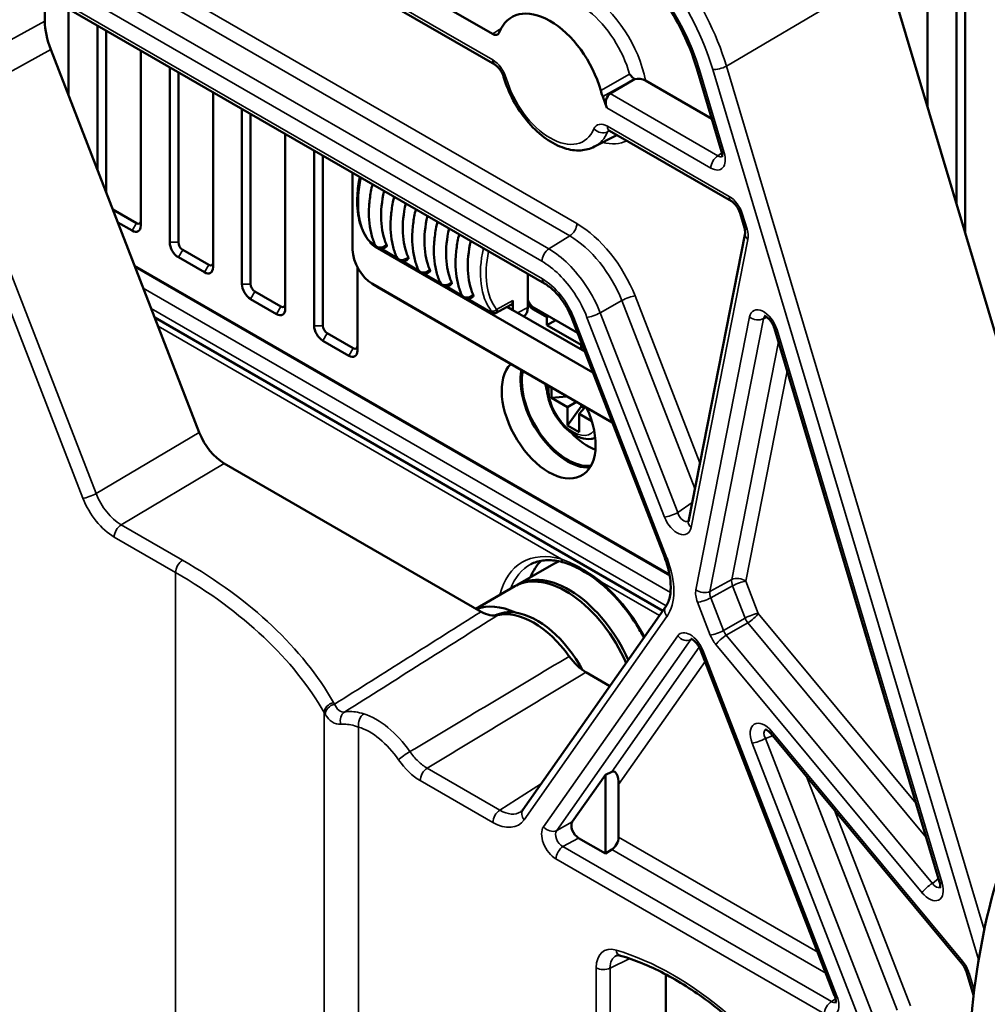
# Model space of a CAD drawing. Header units: millimetres. Extents: x 0 to 5104, y -184 to 1188.
# Tile 162 of 221: x 1474 to 1505, y 445 to 478. Entities that reach past the tile are written whole.
import ezdxf

# ---------------------------------------------------------------- set-up
doc = ezdxf.new("R2010")
doc.units = ezdxf.units.MM
doc.header["$LTSCALE"] = 2
doc.layers.add('Sichtbar (ISO)', color=7, linetype='Continuous', lineweight=50)
doc.layers.add('Sichtbar schmal (ISO)', color=7, linetype='Continuous', lineweight=35)

msp = doc.modelspace()

# ---------------------------------------------------------------- linework, layer by layer
at = {"layer": 'Sichtbar (ISO)'}
for p, q in [((1503.519, 474.666), (1503.519, 532.276)), ((1504.462, 531.732), (1504.462, 471.506)), ((1504.745, 501.208), (1504.745, 470.558)), ((1489.32, 477.06), (1480.428, 482.193)), ((1480.885, 480.974), (1489.398, 476.059)), ((1471.222, 480.343), (1491.019, 468.914)), ((1502.195, 479.104), (1509.145, 455.812)), ((1474.713, 478.328), (1474.713, 477.48)), ((1475.485, 477.882), (1475.485, 475.053)), ((1476.428, 477.338), (1476.428, 472.623)), ((1476.711, 471.894), (1476.711, 477.175)), ((1479.751, 464.057), (1474.902, 476.554)), ((1477.842, 476.522), (1477.842, 470.805)), ((1478.785, 470.261), (1478.785, 475.977)), ((1495.989, 475.929), (1496.796, 473.226)), ((1479.068, 470.261), (1479.068, 475.814)), ((1493.95, 475.581), (1493.161, 475.114)), ((1496.479, 474.29), (1494.313, 475.54)), ((1480.199, 475.161), (1480.199, 469.445)), ((1493.046, 474.646), (1492.915, 475.016)), ((1481.142, 468.9), (1481.142, 474.616)), ((1481.425, 468.9), (1481.425, 474.453)), ((1482.556, 473.8), (1482.556, 468.084)), ((1492.651, 473.384), (1493.353, 473.75)), ((1493.138, 473.9), (1497.115, 471.604)), ((1483.499, 467.539), (1483.499, 473.256)), ((1483.782, 467.539), (1483.782, 473.092)), ((1484.749, 470.295), (1484.749, 472.534)), ((1484.755, 472.53), (1484.755, 470.02)), ((1476.928, 471.333), (1477.701, 470.887)), ((1497.397, 471.211), (1497.541, 470.73)), ((1477.091, 470.912), (1477.559, 470.642)), ((1497.56, 470.557), (1495.71, 461.153)), ((1484.756, 470), (1484.75, 470.268)), ((1485.503, 470.151), (1485.483, 470.162)), ((1479.209, 470.016), (1480.058, 469.526)), ((1492.594, 466.011), (1485.486, 470.115)), ((1486.21, 469.743), (1485.671, 470.054)), ((1477.642, 469.494), (1495.096, 459.417)), ((1479.068, 469.771), (1479.916, 469.281)), ((1486.917, 469.334), (1486.378, 469.646)), ((1489.121, 469.487), (1489.121, 469.487)), ((1484.913, 466.723), (1484.913, 469.441)), ((1487.624, 468.926), (1487.085, 469.237)), ((1488.932, 469.383), (1488.928, 469.381)), ((1490.468, 468.136), (1490.468, 469.232)), ((1485.384, 468.912), (1485.613, 468.773)), ((1485.401, 468.902), (1493.225, 464.385)), ((1493.262, 468.946), (1493.26, 468.947)), ((1482.415, 468.165), (1481.566, 468.655)), ((1493.229, 464.375), (1485.637, 468.759)), ((1488.331, 468.518), (1487.792, 468.829)), ((1489.002, 468.615), (1489, 468.617)), ((1481.425, 468.41), (1482.273, 467.921)), ((1489.254, 467.985), (1488.499, 468.421)), ((1489.23, 468.483), (1489.23, 468.483)), ((1489.442, 467.961), (1489.916, 468.215)), ((1489.985, 468.048), (1489.985, 468.362)), ((1489.985, 468.048), (1489.801, 468.154)), ((1492.329, 466.695), (1489.985, 468.048)), ((1491.094, 467.817), (1490.633, 468.083)), ((1492.09, 467.309), (1490.681, 468.123)), ((1478.295, 467.811), (1494.878, 458.236)), ((1491.094, 467.817), (1491.152, 467.851)), ((1491.094, 467.817), (1491.094, 467.558)), ((1491.387, 467.715), (1491.094, 467.558)), ((1492.209, 466.914), (1491.094, 467.558)), ((1491.895, 467.813), (1494.938, 459.969)), ((1483.923, 467.295), (1484.772, 466.805)), ((1498.52, 467.448), (1503.911, 449.382)), ((1483.782, 467.05), (1484.63, 466.56)), ((1492.209, 466.914), (1492.209, 466.763)), ((1491.246, 465.184), (1491.246, 465.52)), ((1491.246, 465.184), (1491.741, 465.234)), ((1491.765, 464.884), (1491.246, 465.184)), ((1491.765, 464.884), (1492.056, 465.052)), ((1491.765, 464.285), (1492.208, 464.9)), ((1491.765, 464.285), (1491.765, 464.884)), ((1492.346, 464.885), (1492.142, 464.667)), ((1492.142, 464.667), (1492.142, 464.068)), ((1492.556, 464.427), (1492.142, 464.667)), ((1492.208, 464.9), (1492.208, 464.964)), ((1492.307, 464.843), (1492.208, 464.9)), ((1492.142, 464.068), (1491.765, 464.285)), ((1480.567, 463.042), (1488.945, 458.205)), ((1490.145, 459.089), (1491.324, 459.769)), ((1490.051, 459.035), (1488.78, 458.301)), ((1494.976, 458.377), (1490.314, 451.744)), ((1496.104, 456.964), (1500.484, 445.674)), ((1492.369, 456.228), (1493.15, 455.778)), ((1504.638, 446.724), (1498.404, 454.227)), ((1493.002, 452.88), (1491.923, 451.345)), ((1493.208, 452.982), (1493.002, 452.88)), ((1493.002, 450.314), (1493.002, 452.88)), ((1493.436, 452.57), (1493.436, 450.845)), ((1493.002, 450.314), (1492.127, 450.819)), ((1493.208, 450.441), (1493.002, 450.314)), ((1494.97, 446.37), (1494.97, 443.318)), ((1504.785, 446.451), (1505.013, 445.686))]:
    msp.add_line(p, q, dxfattribs=at)
for centre in [(1485.693, 470.286), (1486.4, 469.878), (1487.107, 469.47), (1487.814, 469.061), (1488.521, 468.653)]:
    msp.add_arc(centre, 0.233, 203.8886, 317.1075, dxfattribs=at)
for centre, major_axis, ratio, start_param, end_param in [((1491.199, 475.444), (-1.25, 2.165), 0.57735, 4.291322, 6.71435), ((1476.128, 476.663), (-1.001, 1.732), 0.577539, 0.784995, 1.308268), ((1494.08, 475.397), (-0.336, 0.001), 0.596724, 3.946867, 5.111448), ((1494.171, 475.037), (-0.999, 1.731), 0.57733, 1.149736, 1.260924), ((1493.291, 474.776), (-0.057, 0.364), 0.734708, 0.285678, 1.821568), ((1497.115, 473.321), (-0.319, -0.095), 0.311153, 0, 0.000056), ((1488.041, 472.478), (-1.667, -2.887), 0.57735, 5.212096, 5.884549), ((1488.748, 472.069), (-1.667, -2.887), 0.57735, 5.212096, 5.884549), ((1489.455, 471.661), (-1.667, -2.887), 0.57735, 5.212096, 5.884549), ((1477.559, 470.969), (0.2, -0.346), 0.57735, 5.497787, 7.068583), ((1477.701, 471.05), (0.1, -0.173), 0.57735, 5.497787, 7.068583), ((1490.162, 471.253), (-1.667, -2.887), 0.57735, 5.212096, 5.884549), ((1479.068, 470.098), (0.2, -0.346), 0.57735, 3.926991, 5.497787), ((1479.209, 470.179), (-0.1, 0.173), 0.57735, 0.785398, 2.356194), ((1485.637, 469.783), (-0.627, 1.087), 0.57735, 0.785398, 0.812292), ((1485.486, 470.387), (0.167, -0.289), 0.577746, 4.773468, 5.497445), ((1490.869, 470.845), (-1.667, -2.887), 0.57735, 5.212096, 5.884549), ((1485.401, 469.647), (0.456, -0.79), 0.57735, 3.926991, 5.497787), ((1480.058, 469.69), (0.1, -0.173), 0.57735, 5.497787, 7.068583), ((1479.916, 469.608), (0.2, -0.346), 0.57735, 5.497787, 7.068583), ((1481.425, 468.737), (0.2, -0.346), 0.57735, 3.926991, 5.497787), ((1481.566, 468.819), (-0.1, 0.173), 0.57735, 0.785398, 2.356194), ((1507.192, 480.187), (26.683, 0), 0.57735, 3.959182, 3.95936), ((1507.192, 480.187), (26.683, 0), 0.57735, 3.969455, 3.969457), ((1485.637, 469.783), (-0.627, 1.087), 0.57735, 2.329301, 2.356194), ((1482.415, 468.329), (0.1, -0.173), 0.57735, 5.497787, 7.068583), ((1489.761, 468.49), (0.158, -0.274), 0.57735, 6.264668, 7.068583), ((1490.681, 468.395), (0.167, -0.289), 0.57735, 4.378018, 5.497787), ((1490.633, 468.356), (-0.167, 0.289), 0.57735, 1.581406, 2.356804), ((1482.273, 468.247), (0.2, -0.346), 0.57735, 5.497787, 7.068583), ((1489.997, 468.409), (0.334, -0.578), 0.576955, 0.04297, 0.785056), ((1483.782, 467.376), (0.2, -0.346), 0.57735, 3.926991, 5.497787), ((1483.923, 467.458), (-0.1, 0.173), 0.57735, 0.785398, 2.356194), ((1498.839, 467.543), (-0.319, -0.095), 0.311153, 6.283159, 6.283185), ((1492.213, 466.721), (-0.333, 0), 0.57735, 4.618232, 4.72239), ((1484.63, 466.886), (0.2, -0.346), 0.57735, 5.497787, 7.068583), ((1484.772, 466.968), (0.1, -0.173), 0.57735, 5.497787, 7.068583), ((1491.152, 464.53), (1.083, -1.876), 0.57735, 3.295867, 7.699707), ((1491.765, 464.884), (1.083, -1.876), 0.57735, 3.735775, 5.996429), ((1491.765, 464.884), (1.053, -1.824), 0.57735, 3.730185, 6.040099), ((1492.425, 465.265), (1.012, -1.753), 0.57735, 4.187586, 4.315512), ((1480.568, 464.131), (0.666, -1.155), 0.577756, 4.451348, 5.497842), ((1492.425, 465.265), (1.012, -1.753), 0.57735, 5.109266, 5.675638), ((1496.037, 461.089), (-0.327, 0.064), 0.681096, 0, 0.000045), ((1492.99, 456.883), (-1.833, 3.175), 0.57735, 0.148911, 0.4297), ((1492.99, 456.883), (-1.667, 2.887), 0.57735, 6.185931, 6.283185), ((1491.718, 456.148), (-1.667, 2.887), 0.57735, 4.516166, 6.283185), ((1491.812, 456.202), (-1.667, 2.887), 0.57735, 4.532425, 6.311473), ((1490.303, 455.331), (-1.667, 2.887), 0.57735, 5.599084, 6.193168), ((1490.657, 455.535), (-1.417, 2.455), 0.57735, 4.877871, 6.117703), ((1488.945, 459.293), (0.666, -1.154), 0.57735, 5.497777, 6.117713), ((1490.775, 455.603), (-1.417, 2.454), 0.57735, 5.859913, 6.257241), ((1490.775, 455.603), (1.417, -2.454), 0.57735, 1.521175, 2.718321), ((1496.415, 457.084), (-0.311, -0.121), 0.211325, 6.283134, 6.283185), ((1492.369, 457.316), (0.666, -1.154), 0.57735, 4.877861, 5.497797), ((1498.66, 454.44), (-0.256, -0.213), 0.2323, 6.283159, 6.283185), ((1493.2, 452.434), (-0.068, -0.56), 0.402543, 1.864798, 3.400687), ((1489.566, 452.824), (-0.653, 1.164), 0.578805, 3.176221, 3.179421), ((1492.128, 451.091), (-0.167, 0.289), 0.578567, 0.261633, 2.353919), ((1493.2, 450.709), (0.167, 0.289), 0.57735, 3.961897, 5.497787), ((1500.795, 445.795), (-0.311, -0.121), 0.211325, 0, 0.000052)]:
    msp.add_ellipse(centre, major_axis=major_axis, ratio=ratio, start_param=start_param, end_param=end_param, dxfattribs=at)
for points, knots in [([(1495.989, 475.929), (1495.858, 476.371), (1495.673, 476.824), (1495.221, 477.706), (1494.943, 478.144), (1494.336, 478.927), (1493.999, 479.282), (1493.4, 479.794), (1493.138, 479.982), (1492.88, 480.131)], [0, 0, 0, 0, 0.2193511, 0.2193511, 0.4470225, 0.4470225, 0.6742101, 0.6742101, 0.8425663, 0.8425663, 0.8425663, 0.8425663]), ([(1489.541, 477.11), (1489.533, 477.089), (1489.522, 477.072), (1489.493, 477.045), (1489.475, 477.035), (1489.435, 477.026), (1489.412, 477.026), (1489.367, 477.037), (1489.343, 477.046), (1489.32, 477.06)], [0, 0, 0, 0, 0.01486687, 0.01486687, 0.03045498, 0.03045498, 0.04604282, 0.04604282, 0.06090995, 0.06090995, 0.06090995, 0.06090995]), ([(1489.683, 475.66), (1489.678, 475.676), (1489.672, 475.694), (1489.653, 475.744), (1489.638, 475.777), (1489.602, 475.843), (1489.581, 475.876), (1489.536, 475.937), (1489.511, 475.966), (1489.463, 476.013), (1489.439, 476.032), (1489.412, 476.051), (1489.405, 476.055), (1489.398, 476.059)], [0, 0, 0, 0, 0.00895076, 0.00895076, 0.02537629, 0.02537629, 0.04258716, 0.04258716, 0.06052426, 0.06052426, 0.07762354, 0.07762354, 0.08362769, 0.08362769, 0.08362769, 0.08362769]), ([(1492.651, 473.384), (1492.511, 473.311), (1492.355, 473.27), (1492.02, 473.251), (1491.84, 473.278), (1491.46, 473.401), (1491.26, 473.506), (1490.869, 473.783), (1490.679, 473.957), (1490.334, 474.353), (1490.178, 474.573), (1489.913, 475.038), (1489.803, 475.283), (1489.708, 475.573), (1489.695, 475.616), (1489.683, 475.66)], [0.810093, 0.810093, 0.810093, 0.810093, 1.067639, 1.067639, 1.353852, 1.353852, 1.683975, 1.683975, 2.026798, 2.026798, 2.366546, 2.366546, 2.704582, 2.704582, 2.764017, 2.764017, 2.764017, 2.764017]), ([(1493.943, 475.589), (1493.926, 475.606), (1493.909, 475.623), (1493.893, 475.64), (1493.86, 475.673), (1493.828, 475.706), (1493.797, 475.739), (1493.796, 475.74), (1493.795, 475.741), (1493.794, 475.743)], [0, 0, 0, 0, 0.327505, 0.327505, 0.327505, 0.978099, 0.978099, 0.978099, 1, 1, 1, 1]), ([(1493.138, 473.9), (1493.123, 473.909), (1493.11, 473.914), (1493.096, 473.919), (1493.092, 473.919), (1493.092, 473.919)], [0, 0, 0, 0, 0.01428078, 0.01428078, 0.02712104, 0.02712104, 0.02712104, 0.02712104]), ([(1496.811, 473.045), (1496.811, 473.045), (1496.811, 473.045), (1496.813, 473.05), (1496.816, 473.062), (1496.818, 473.096), (1496.818, 473.116), (1496.812, 473.162), (1496.807, 473.187), (1496.798, 473.218), (1496.797, 473.222), (1496.796, 473.226)], [0.02855205, 0.02855205, 0.02855205, 0.02855205, 0.03420042, 0.03420042, 0.05236019, 0.05236019, 0.06723324, 0.06723324, 0.08152662, 0.08152662, 0.08358336, 0.08358336, 0.08358336, 0.08358336]), ([(1485.251, 470.356), (1485.122, 470.527), (1485.029, 470.741), (1484.914, 471.227), (1484.894, 471.506), (1484.922, 471.991), (1484.948, 472.191), (1484.99, 472.395)], [0, 0, 0, 0, 0.1506756, 0.1506756, 0.3058424, 0.3058424, 0.4065999, 0.4065999, 0.4065999, 0.4065999]), ([(1485.403, 472.156), (1485.384, 472.076), (1485.367, 471.996), (1485.323, 471.755), (1485.303, 471.597), (1485.283, 471.287), (1485.283, 471.135), (1485.303, 470.844), (1485.324, 470.703), (1485.386, 470.436), (1485.427, 470.31), (1485.479, 470.192)], [1.2624387, 1.2624387, 1.2624387, 1.2624387, 1.3387393, 1.3387393, 1.493444, 1.493444, 1.6481487, 1.6481487, 1.8028533, 1.8028533, 1.957558, 1.957558, 1.957558, 1.957558]), ([(1486.11, 471.748), (1486.091, 471.668), (1486.074, 471.588), (1486.03, 471.347), (1486.01, 471.188), (1485.99, 470.878), (1485.99, 470.727), (1486.01, 470.436), (1486.031, 470.295), (1486.093, 470.028), (1486.134, 469.901), (1486.187, 469.783)], [1.2624387, 1.2624387, 1.2624387, 1.2624387, 1.3387393, 1.3387393, 1.493444, 1.493444, 1.6481487, 1.6481487, 1.8028533, 1.8028533, 1.957558, 1.957558, 1.957558, 1.957558]), ([(1497.397, 471.211), (1497.388, 471.242), (1497.376, 471.275), (1497.345, 471.34), (1497.327, 471.373), (1497.287, 471.437), (1497.263, 471.468), (1497.215, 471.524), (1497.19, 471.548), (1497.148, 471.583), (1497.13, 471.595), (1497.115, 471.604)], [0, 0, 0, 0, 0.01619585, 0.01619585, 0.03271238, 0.03271238, 0.05044598, 0.05044598, 0.06820837, 0.06820837, 0.08241382, 0.08241382, 0.08241382, 0.08241382]), ([(1486.817, 471.34), (1486.798, 471.259), (1486.781, 471.179), (1486.737, 470.939), (1486.717, 470.78), (1486.697, 470.47), (1486.697, 470.319), (1486.717, 470.027), (1486.738, 469.887), (1486.8, 469.62), (1486.841, 469.493), (1486.894, 469.375)], [1.2624387, 1.2624387, 1.2624387, 1.2624387, 1.3387393, 1.3387393, 1.493444, 1.493444, 1.6481487, 1.6481487, 1.8028533, 1.8028533, 1.957558, 1.957558, 1.957558, 1.957558]), ([(1487.524, 470.932), (1487.505, 470.851), (1487.488, 470.771), (1487.444, 470.531), (1487.424, 470.372), (1487.404, 470.062), (1487.404, 469.911), (1487.425, 469.619), (1487.445, 469.479), (1487.507, 469.212), (1487.548, 469.085), (1487.601, 468.967)], [1.2624387, 1.2624387, 1.2624387, 1.2624387, 1.3387393, 1.3387393, 1.493444, 1.493444, 1.6481487, 1.6481487, 1.8028533, 1.8028533, 1.957558, 1.957558, 1.957558, 1.957558]), ([(1488.231, 470.523), (1488.212, 470.443), (1488.195, 470.363), (1488.151, 470.122), (1488.131, 469.964), (1488.111, 469.654), (1488.111, 469.502), (1488.132, 469.211), (1488.152, 469.07), (1488.214, 468.803), (1488.256, 468.677), (1488.308, 468.559)], [1.2624387, 1.2624387, 1.2624387, 1.2624387, 1.3387393, 1.3387393, 1.493444, 1.493444, 1.6481487, 1.6481487, 1.8028533, 1.8028533, 1.957558, 1.957558, 1.957558, 1.957558]), ([(1497.56, 470.557), (1497.561, 470.564), (1497.563, 470.577), (1497.563, 470.609), (1497.562, 470.629), (1497.555, 470.675), (1497.549, 470.702), (1497.541, 470.73)], [0, 0, 0, 0, 0.01337102, 0.01337102, 0.02670703, 0.02670703, 0.04134359, 0.04134359, 0.04134359, 0.04134359]), ([(1485.483, 470.162), (1485.466, 470.172), (1485.448, 470.184), (1485.413, 470.207), (1485.397, 470.219), (1485.364, 470.244), (1485.348, 470.258), (1485.314, 470.287), (1485.296, 470.304), (1485.27, 470.332), (1485.26, 470.343), (1485.251, 470.356)], [0, 0, 0, 0, 0.01010431, 0.01010431, 0.01910847, 0.01910847, 0.02866021, 0.02866021, 0.0409379, 0.0409379, 0.04951253, 0.04951253, 0.04951253, 0.04951253]), ([(1485.864, 470.127), (1485.866, 470.129), (1485.867, 470.132), (1485.87, 470.14), (1485.87, 470.148), (1485.867, 470.168), (1485.863, 470.179), (1485.858, 470.191)], [-0.07378682, -0.07378682, -0.07378682, -0.07378682, -0.06958103, -0.06958103, -0.06090302, -0.06090302, -0.052225, -0.052225, -0.052225, -0.052225]), ([(1486.571, 469.719), (1486.573, 469.721), (1486.574, 469.724), (1486.577, 469.732), (1486.578, 469.74), (1486.574, 469.759), (1486.57, 469.771), (1486.565, 469.783)], [-0.07378682, -0.07378682, -0.07378682, -0.07378682, -0.06958103, -0.06958103, -0.06090302, -0.06090302, -0.052225, -0.052225, -0.052225, -0.052225]), ([(1487.278, 469.311), (1487.28, 469.313), (1487.281, 469.315), (1487.284, 469.324), (1487.285, 469.332), (1487.281, 469.351), (1487.277, 469.363), (1487.272, 469.374)], [-0.07378682, -0.07378682, -0.07378682, -0.07378682, -0.06958103, -0.06958103, -0.06090302, -0.06090302, -0.052225, -0.052225, -0.052225, -0.052225]), ([(1487.985, 468.903), (1487.987, 468.905), (1487.989, 468.907), (1487.991, 468.916), (1487.992, 468.924), (1487.988, 468.943), (1487.984, 468.954), (1487.979, 468.966)], [-0.07378682, -0.07378682, -0.07378682, -0.07378682, -0.06958103, -0.06958103, -0.06090302, -0.06090302, -0.052225, -0.052225, -0.052225, -0.052225]), ([(1491.895, 467.813), (1491.846, 467.94), (1491.783, 468.067), (1491.639, 468.308), (1491.555, 468.424), (1491.377, 468.633), (1491.278, 468.728), (1491.127, 468.846), (1491.072, 468.883), (1491.019, 468.914)], [0, 0, 0, 0, 0.06287, 0.06287, 0.1262919, 0.1262919, 0.191924, 0.191924, 0.2289807, 0.2289807, 0.2289807, 0.2289807]), ([(1488.692, 468.494), (1488.694, 468.496), (1488.696, 468.499), (1488.699, 468.507), (1488.699, 468.515), (1488.695, 468.535), (1488.691, 468.546), (1488.686, 468.558)], [-0.07378682, -0.07378682, -0.07378682, -0.07378682, -0.06958103, -0.06958103, -0.06090302, -0.06090302, -0.052225, -0.052225, -0.052225, -0.052225]), ([(1489.439, 467.96), (1489.425, 467.953), (1489.41, 467.949), (1489.38, 467.945), (1489.365, 467.945), (1489.337, 467.949), (1489.325, 467.952), (1489.297, 467.962), (1489.283, 467.969), (1489.263, 467.98), (1489.259, 467.982), (1489.254, 467.985)], [0, 0, 0, 0, 0.00728398, 0.00728398, 0.01439888, 0.01439888, 0.02142932, 0.02142932, 0.0309777, 0.0309777, 0.03361055, 0.03361055, 0.03361055, 0.03361055]), ([(1489.451, 468.069), (1489.46, 468.045), (1489.464, 468.024), (1489.464, 468.007), (1489.464, 468.003), (1489.464, 468), (1489.463, 467.997), (1489.461, 467.979), (1489.453, 467.966), (1489.44, 467.96), (1489.44, 467.96), (1489.44, 467.96), (1489.44, 467.96)], [0, 0, 0, 0, 0.230356, 0.230356, 0.230356, 0.2744576, 0.2744576, 0.2744576, 0.5363105, 0.5363105, 0.5363105, 0.5363875, 0.5363875, 0.5363875, 0.5363875]), ([(1498.52, 467.448), (1498.511, 467.477), (1498.5, 467.507), (1498.472, 467.569), (1498.454, 467.601), (1498.414, 467.666), (1498.39, 467.699), (1498.34, 467.759), (1498.312, 467.786), (1498.276, 467.816), (1498.266, 467.824), (1498.239, 467.842), (1498.224, 467.85), (1498.205, 467.859), (1498.199, 467.86), (1498.196, 467.861), (1498.195, 467.861), (1498.195, 467.861)], [0, 0, 0, 0, 0.0150928, 0.0150928, 0.0312231, 0.0312231, 0.0495546, 0.0495546, 0.0685884, 0.0685884, 0.0768099, 0.0768099, 0.0910805, 0.0910805, 0.1037108, 0.1037108, 0.1086946, 0.1086946, 0.1086946, 0.1086946]), ([(1504.858, 442.794), (1504.858, 446.117), (1505.478, 449.314), (1507.886, 454.4), (1509.51, 456.446), (1513.591, 460.412), (1516.19, 462.241), (1519.3, 465.246), (1520.041, 466.048), (1520.7, 466.955), (1520.707, 466.965), (1520.714, 466.976)], [0, 0, 0, 0, 1.821549, 1.821549, 3.402901, 3.402901, 5.296391, 5.296391, 5.92084, 5.92084, 5.927973, 5.927973, 5.927973, 5.927973]), ([(1491.095, 465.607), (1491.093, 465.56), (1491.093, 465.511), (1491.103, 465.333), (1491.129, 465.2), (1491.211, 464.935), (1491.268, 464.803), (1491.406, 464.555), (1491.488, 464.437), (1491.668, 464.226), (1491.768, 464.133), (1491.978, 463.979), (1492.09, 463.919), (1492.313, 463.846), (1492.426, 463.832), (1492.582, 463.851), (1492.628, 463.862), (1492.672, 463.878)], [3.077742, 3.077742, 3.077742, 3.077742, 3.209783, 3.209783, 3.55545, 3.55545, 3.898509, 3.898509, 4.239179, 4.239179, 4.581576, 4.581576, 4.927414, 4.927414, 5.258224, 5.258224, 5.398524, 5.398524, 5.398524, 5.398524]), ([(1491.66, 459.808), (1491.575, 459.832), (1491.492, 459.851), (1491.33, 459.877), (1491.252, 459.884), (1491.1, 459.888), (1491.027, 459.883), (1490.886, 459.864), (1490.819, 459.849), (1490.69, 459.809), (1490.629, 459.784), (1490.57, 459.753)], [1.8131104, 1.8131104, 1.8131104, 1.8131104, 1.9167882, 1.9167882, 2.020466, 2.020466, 2.1241437, 2.1241437, 2.2278215, 2.2278215, 2.3314993, 2.3314993, 2.3314993, 2.3314993]), ([(1494.976, 458.377), (1495.038, 458.464), (1495.089, 458.592), (1495.137, 458.887), (1495.141, 459.049), (1495.107, 459.393), (1495.068, 459.58), (1494.988, 459.834), (1494.964, 459.901), (1494.938, 459.969)], [0, 0, 0, 0, 0.1079897, 0.1079897, 0.2016159, 0.2016159, 0.2949029, 0.2949029, 0.3282702, 0.3282702, 0.3282702, 0.3282702]), ([(1492.908, 459.085), (1492.66, 459.299), (1492.399, 459.474), (1491.981, 459.693), (1491.817, 459.762), (1491.66, 459.808)], [0, 0, 0, 0, 0.1641871, 0.1641871, 0.2721779, 0.2721779, 0.2721779, 0.2721779]), ([(1494.261, 457.359), (1494.184, 457.504), (1494.101, 457.647), (1493.802, 458.118), (1493.562, 458.429), (1493.177, 458.84), (1493.043, 458.968), (1492.908, 459.085)], [7.0096824, 7.0096824, 7.0096824, 7.0096824, 7.1401878, 7.1401878, 7.4537388, 7.4537388, 7.6116675, 7.6116675, 7.6116675, 7.6116675]), ([(1496.104, 456.964), (1496.09, 456.999), (1496.073, 457.036), (1496.034, 457.103), (1496.013, 457.135), (1495.968, 457.191), (1495.945, 457.216), (1495.898, 457.259), (1495.875, 457.277), (1495.835, 457.303), (1495.817, 457.312), (1495.795, 457.32), (1495.789, 457.321), (1495.788, 457.321), (1495.788, 457.321), (1495.788, 457.321)], [0, 0, 0, 0, 0.0179256, 0.0179256, 0.0348861, 0.0348861, 0.051624, 0.051624, 0.0686947, 0.0686947, 0.0851867, 0.0851867, 0.0997031, 0.0997031, 0.1004652, 0.1004652, 0.1004652, 0.1004652]), ([(1498.404, 454.227), (1498.382, 454.253), (1498.36, 454.276), (1498.316, 454.315), (1498.294, 454.33), (1498.256, 454.353), (1498.239, 454.36), (1498.221, 454.367), (1498.217, 454.367), (1498.217, 454.367)], [0, 0, 0, 0, 0.01617257, 0.01617257, 0.03271965, 0.03271965, 0.04940803, 0.04940803, 0.06250509, 0.06250509, 0.06250509, 0.06250509]), ([(1503.924, 449.194), (1503.924, 449.194), (1503.925, 449.194), (1503.926, 449.197), (1503.929, 449.207), (1503.932, 449.235), (1503.932, 449.253), (1503.929, 449.297), (1503.925, 449.324), (1503.916, 449.362), (1503.913, 449.372), (1503.911, 449.382)], [0.02599347, 0.02599347, 0.02599347, 0.02599347, 0.02978834, 0.02978834, 0.04591633, 0.04591633, 0.0604975, 0.0604975, 0.07626169, 0.07626169, 0.08147916, 0.08147916, 0.08147916, 0.08147916]), ([(1493.363, 446.984), (1493.366, 446.986), (1493.37, 446.987), (1493.38, 446.99), (1493.386, 446.991), (1493.401, 446.992), (1493.409, 446.993), (1493.429, 446.992), (1493.44, 446.991), (1493.465, 446.986), (1493.478, 446.983), (1493.493, 446.979)], [3.9888942, 3.9888942, 3.9888942, 3.9888942, 4.0848357, 4.0848357, 4.1807773, 4.1807773, 4.2767189, 4.2767189, 4.3726605, 4.3726605, 4.468602, 4.468602, 4.468602, 4.468602]), ([(1493.493, 446.979), (1493.724, 446.912), (1493.959, 446.83), (1494.433, 446.637), (1494.672, 446.526), (1495.154, 446.275), (1495.396, 446.135), (1495.88, 445.828), (1496.122, 445.661), (1496.603, 445.302), (1496.843, 445.109), (1497.079, 444.904)], [4.468602, 4.468602, 4.468602, 4.468602, 4.5661168, 4.5661168, 4.6636316, 4.6636316, 4.7611464, 4.7611464, 4.8586611, 4.8586611, 4.9561759, 4.9561759, 4.9561759, 4.9561759]), ([(1504.785, 446.451), (1504.78, 446.467), (1504.775, 446.482), (1504.757, 446.531), (1504.741, 446.564), (1504.705, 446.631), (1504.684, 446.664), (1504.653, 446.705), (1504.646, 446.715), (1504.638, 446.724)], [0, 0, 0, 0, 0.00795738, 0.00795738, 0.02453356, 0.02453356, 0.04202439, 0.04202439, 0.04798386, 0.04798386, 0.04798386, 0.04798386]), ([(1500.516, 445.439), (1500.516, 445.439), (1500.516, 445.44), (1500.518, 445.444), (1500.521, 445.455), (1500.524, 445.488), (1500.524, 445.508), (1500.519, 445.554), (1500.514, 445.58), (1500.501, 445.629), (1500.493, 445.652), (1500.484, 445.674)], [0.02785281, 0.02785281, 0.02785281, 0.02785281, 0.03286279, 0.03286279, 0.05097647, 0.05097647, 0.0662086, 0.0662086, 0.08087066, 0.08087066, 0.09241346, 0.09241346, 0.09241346, 0.09241346])]:
    msp.add_open_spline(points, degree=3, knots=knots, dxfattribs=at)
for points in [[(1493.943, 475.589), (1493.945, 475.586), (1493.948, 475.584), (1493.95, 475.581)], [(1495.707, 461.144), (1495.707, 461.144), (1495.709, 461.147), (1495.71, 461.153)], [(1490.244, 451.675), (1490.269, 451.691), (1490.292, 451.713), (1490.314, 451.744)]]:
    msp.add_open_spline(points, degree=3, dxfattribs=at)
at = {"layer": 'Sichtbar schmal (ISO)'}
for p, q in [((1471.222, 481.554), (1491.159, 470.044)), ((1492.072, 470.871), (1474.411, 481.068)), ((1480.816, 481.127), (1489.329, 476.212)), ((1490.931, 469.641), (1471.222, 481.02)), ((1471.222, 480.456), (1490.95, 469.067)), ((1474.183, 480.665), (1491.845, 470.468)), ((1496.953, 476.009), (1502.195, 479.104)), ((1471.258, 475.584), (1474.713, 477.48)), ((1474.902, 476.554), (1471.463, 474.667)), ((1496.953, 476.009), (1505.359, 447.836)), ((1493.794, 475.743), (1492.851, 475.218)), ((1492.915, 475.016), (1493.943, 475.589)), ((1496.073, 475.888), (1496.88, 473.185)), ((1505.174, 446.854), (1496.508, 475.899)), ((1493.161, 475.114), (1496.672, 473.087)), ((1496.445, 472.683), (1493.046, 474.646)), ((1493.069, 474.053), (1497.046, 471.756)), ((1496.672, 473.087), (1496.808, 473.179)), ((1472.339, 472.489), (1476.386, 462.059)), ((1475.955, 461.909), (1471.908, 472.34)), ((1497.481, 471.17), (1497.624, 470.689)), ((1477.701, 470.887), (1477.559, 470.642)), ((1491.845, 470.468), (1491.159, 470.044)), ((1479.068, 470.261), (1478.785, 470.261)), ((1484.749, 470.295), (1484.755, 470.02)), ((1485.472, 470.171), (1485.5, 470.155)), ((1485.517, 470.133), (1485.486, 470.115)), ((1497.651, 470.356), (1495.801, 460.953)), ((1479.068, 469.771), (1479.209, 470.016)), ((1485.676, 470.053), (1486.207, 469.747)), ((1480.058, 469.526), (1479.916, 469.281)), ((1486.383, 469.645), (1486.914, 469.338)), ((1477.66, 469.446), (1495.103, 459.375)), ((1487.09, 469.237), (1487.621, 468.93)), ((1481.425, 468.9), (1481.142, 468.9)), ((1485.401, 468.902), (1485.637, 468.759)), ((1489.142, 468.84), (1489.142, 468.84)), ((1495.126, 458.832), (1477.925, 468.763)), ((1481.425, 468.41), (1481.566, 468.655)), ((1487.797, 468.829), (1488.328, 468.522)), ((1488.971, 468.742), (1488.974, 468.743)), ((1488.504, 468.42), (1489.243, 467.993)), ((1489.451, 468.069), (1489.985, 468.362)), ((1493.54, 468.359), (1492.833, 467.961)), ((1495.92, 462.223), (1493.54, 468.359)), ((1493.971, 468.509), (1496.085, 463.061)), ((1478.182, 468.101), (1494.99, 458.397)), ((1482.415, 468.165), (1482.273, 467.921)), ((1490.133, 467.962), (1490.468, 468.136)), ((1490.689, 468.118), (1490.633, 468.083)), ((1492.833, 467.961), (1495.363, 461.441)), ((1491.97, 467.798), (1495.013, 459.953)), ((1494.932, 461.291), (1492.402, 467.812)), ((1495.956, 458.924), (1497.707, 467.824)), ((1498.165, 467.768), (1496.415, 458.868)), ((1498.276, 467.816), (1498.165, 467.768)), ((1491.575, 459.918), (1478.407, 467.52)), ((1483.782, 467.539), (1483.499, 467.539)), ((1483.782, 467.05), (1483.923, 467.295)), ((1498.604, 467.407), (1503.994, 449.341)), ((1497.126, 459.254), (1498.651, 467.008)), ((1484.772, 466.805), (1484.63, 466.56)), ((1498.934, 466.06), (1497.584, 459.197)), ((1476.386, 462.059), (1479.751, 464.057)), ((1480.567, 463.042), (1477.202, 461.044)), ((1495.363, 461.441), (1495.832, 461.774)), ((1477.202, 461.044), (1479.206, 459.886)), ((1478.979, 459.483), (1476.975, 460.64)), ((1478.979, 459.483), (1478.979, 438.423)), ((1496.415, 458.868), (1497.126, 459.254)), ((1497.584, 459.197), (1497.991, 458.148)), ((1494.765, 458.076), (1492.897, 459.154)), ((1497.152, 459.048), (1496.441, 458.662)), ((1497.56, 457.998), (1497.152, 459.048)), ((1496.441, 458.662), (1496.857, 457.592)), ((1496.425, 457.442), (1496.01, 458.512)), ((1495.013, 458.049), (1490.351, 451.417)), ((1496.857, 457.592), (1497.56, 457.998)), ((1497.991, 458.148), (1503.146, 451.944)), ((1497.651, 457.842), (1496.948, 457.436)), ((1503.479, 450.829), (1497.651, 457.842)), ((1490.983, 451.188), (1495.363, 457.419)), ((1495.795, 457.297), (1491.414, 451.065)), ((1495.82, 457.31), (1495.795, 457.297)), ((1496.948, 457.436), (1503.674, 449.34)), ((1493.208, 452.982), (1496.066, 457.048)), ((1496.179, 456.948), (1500.56, 445.659)), ((1503.335, 449.035), (1496.609, 457.13)), ((1496.254, 456.579), (1493.436, 452.57)), ((1483.826, 433.974), (1483.826, 454.913)), ((1483.945, 454.738), (1483.944, 454.739)), ((1484.305, 454.53), (1484.305, 454.53)), ((1484.948, 454.442), (1484.948, 432.357)), ((1498.46, 454.159), (1498.224, 454.068)), ((1498.224, 454.068), (1501.827, 444.782)), ((1498.425, 454.304), (1504.658, 446.801)), ((1501.395, 444.632), (1497.792, 453.919)), ((1487.188, 453.098), (1489.559, 451.729)), ((1502.526, 445.198), (1499.565, 452.829)), ((1489.331, 451.325), (1486.96, 452.694)), ((1489.559, 451.729), (1490.916, 452.601)), ((1500.484, 451.724), (1502.958, 445.347)), ((1491.414, 451.065), (1491.923, 451.345)), ((1493.436, 450.845), (1499.934, 447.093)), ((1492.127, 450.819), (1491.618, 450.54)), ((1491.618, 450.54), (1500.379, 445.482)), ((1500.201, 446.404), (1493.208, 450.441)), ((1500.152, 445.078), (1491.391, 450.136)), ((1503.674, 449.34), (1503.877, 449.494)), ((1493.799, 446.882), (1493.154, 446.57)), ((1492.704, 444.458), (1492.704, 446.581)), ((1493.154, 446.57), (1493.154, 444.203)), ((1504.869, 446.411), (1505.033, 445.859)), ((1500.379, 445.482), (1500.514, 445.576))]:
    msp.add_line(p, q, dxfattribs=at)
for centre, major_axis, ratio, start_param, end_param in [((1493.043, 476.388), (3.002, -5.195), 0.575902, 1.180213, 2.355767), ((1492.807, 476.252), (-2.832, 4.908), 0.57782, 4.322166, 5.49772), ((1492.808, 476.2), (-2.499, 4.331), 0.57782, 4.322166, 5.49772), ((1492.34, 476.103), (-1.439, 2.493), 0.57735, 4.174787, 6.703415), ((1492.112, 475.972), (-1.273, 2.204), 0.57735, 4.291875, 6.307881), ((4807.456, -1344.646), (-4580.47, -140.985), 0.597148, 5.503922, 5.504011), ((1489.565, 476.348), (-0.167, -0.289), 0.57735, 5.497787, 6.283197), ((1496.309, 476.024), (-0.319, -0.095), 0.311153, 0, 0.652918), ((1496.743, 476.035), (-0.319, -0.095), 0.311153, 0.652918, 2.188808), ((1490.003, 475.751), (-0.32, -0.092), 0.323832, 6.283181, 6.93954), ((1491.199, 475.444), (1.089, -1.886), 0.57735, 4.304567, 6.691008), ((1493.304, 474.189), (-0.167, -0.289), 0.57735, 5.497787, 6.283185), ((1492.866, 474.098), (0.306, -0.131), 0.749533, 4.201221, 5.737111), ((1491.426, 475.576), (1.256, -2.175), 0.57735, 6.25849, 6.691008), ((1492.112, 475.972), (1.273, -2.204), 0.57735, 6.25849, 6.276266), ((1492.34, 476.103), (1.439, -2.493), 0.57735, 5.781023, 6.233508), ((1496.444, 473.228), (-0.334, 0.578), 0.576297, 2.35635, 4.319751), ((1496.68, 472.819), (0.167, 0.289), 0.57735, 0.820305, 2.356194), ((1496.68, 473.365), (-0.147, 0.302), 0.562315, 2.396076, 3.078975), ((1497.115, 473.321), (-0.319, -0.095), 0.311153, 0.000056, 0.652918), ((1487.238, 472.941), (1.605, 2.922), 0.562663, 2.058553, 2.892071), ((1497.046, 471.212), (-0.333, 0.577), 0.57782, 4.322166, 5.49772), ((1497.282, 471.893), (-0.167, -0.289), 0.57735, 5.497787, 6.283195), ((1497.717, 471.306), (-0.319, -0.095), 0.311153, 6.283182, 6.936104), ((1491.836, 470.735), (0.167, 0.289), 0.57735, 3.961897, 5.497787), ((1497.86, 470.825), (-0.319, -0.095), 0.311153, 0, 0.652918), ((1497.887, 470.492), (-0.327, 0.064), 0.681096, 0, 0.908401), ((1497.189, 470.732), (0.334, -0.577), 0.577424, 0.583704, 1.178987), ((1485.357, 470.436), (-0.107, -0.08), 0.801363, 0, 0.327035), ((1485.55, 470.278), (-0.067, -0.115), 0.57735, 6.107662, 6.283185), ((1485.693, 470.286), (-0.213, -0.094), 0.752476, 0, 2.072829), ((1491.342, 470.572), (1.731, 2.849), 0.591672, 2.083718, 2.917236), ((1491.433, 470.516), (-1.664, -2.734), 0.59226, 5.247892, 6.059408), ((1491.167, 469.777), (0.167, 0.289), 0.57735, 0.820305, 2.356194), ((1486.4, 469.878), (-0.213, -0.094), 0.752476, 0, 2.072829), ((1487.107, 469.47), (-0.213, -0.094), 0.752476, 0, 2.072829), ((1487.814, 469.061), (-0.213, -0.094), 0.752476, 0, 2.072829), ((1490.949, 467.705), (-0.833, 1.444), 0.577756, 4.451348, 5.497842), ((1491.186, 469.203), (-0.167, -0.289), 0.57735, 5.497787, 6.283185), ((1488.521, 468.653), (-0.213, -0.094), 0.752476, 0, 2.072829), ((1493.736, 468.373), (0.311, 0.121), 0.211325, 0.631914, 2.167804), ((1489.321, 468.1), (-0.067, -0.115), 0.57735, 6.107662, 6.283201), ((1489.359, 468.125), (-0.106, -0.081), 0.785616, 0.315797, 1.864245), ((1492.637, 467.948), (0.311, 0.121), 0.211325, 3.773507, 5.309397), ((1498.169, 467.447), (0.331, -0.582), 0.576544, 1.18869, 3.73067), ((1492.206, 467.934), (-0.311, -0.121), 0.211325, 0, 0.631914), ((1497.943, 467.961), (0.327, -0.064), 0.681096, 4.049993, 5.585883), ((1498.405, 467.583), (-0.193, 0.278), 0.512404, 0.024372, 0.549028), ((1498.839, 467.543), (-0.319, -0.095), 0.311153, 0, 0.652918), ((1491.953, 464.993), (0.567, -0.981), 0.57735, 3.798597, 6.516828), ((1476.19, 462.045), (-0.311, -0.121), 0.211325, 0.631914, 2.167804), ((1476.976, 462.001), (-0.833, 1.444), 0.577756, 1.309755, 2.356249), ((1477.211, 462.137), (0.662, -1.157), 0.585897, 4.453461, 5.499955), ((1495.167, 461.427), (0.311, 0.121), 0.211325, 3.773507, 5.309397), ((1495.339, 461.33), (-0.332, 0.581), 0.576456, 1.315167, 3.728728), ((1495.575, 461.466), (0.134, -0.31), 0.615336, 4.531034, 6.292197), ((1496.037, 461.089), (-0.327, 0.064), 0.681096, 0.000045, 0.908401), ((1477.21, 460.776), (-0.167, -0.289), 0.57735, 3.961897, 5.497787), ((1492.236, 456.447), (-1.949, 3.375), 0.57735, 5.740101, 6.827761), ((1479.215, 459.619), (-0.167, -0.289), 0.57735, 3.961897, 5.497787), ((1464.713, 450.934), (-20.493, -0.642), 0.597134, 3.448317, 3.908276), ((1492.237, 456.84), (2.423, -2.95), 0.555446, 1.937762, 2.393799), ((1491.716, 460), (-0.056, -0.192), 0.699018, 5.343512, 6.283197), ((1495.249, 460.089), (-0.311, -0.121), 0.211325, 0, 0.631914), ((1493.583, 459.827), (-1.169, 2.021), 0.57735, 3.402931, 4.449426), ((1492.373, 456.526), (-1.849, 3.202), 0.57735, 6.25849, 6.730552), ((1464.721, 450.667), (20.159, 0.643), 0.597455, 0.306393, 0.766352), ((1497.348, 459.061), (-0.159, 0.293), 0.552222, 0.599185, 1.323548), ((1497.348, 459.061), (0.327, -0.064), 0.681096, 0.908401, 2.44429), ((1497.348, 459.061), (0.311, 0.121), 0.211325, 0.631914, 2.167804), ((1493.039, 459.236), (-0.131, -0.151), 0.421948, 5.592824, 6.283189), ((1492.236, 456.447), (1.949, -3.375), 0.57735, 1.518101, 2.11388), ((1496.418, 458.548), (-0.334, 0.577), 0.577478, 0.583741, 1.308105), ((1496.192, 459.06), (0.327, -0.064), 0.681096, 4.049993, 5.585883), ((1496.246, 458.648), (-0.311, -0.121), 0.211325, 0.631914, 2.167804), ((1496.654, 458.685), (0.175, -0.284), 0.602082, 3.707088, 4.431451), ((1495.249, 458.185), (-0.273, 0.192), 0.788675, 0, 1.219917), ((1497.756, 458.012), (0.311, 0.121), 0.211325, 0.631914, 2.167804), ((1497.756, 458.012), (-0.167, 0.289), 0.547366, 1.308844, 1.858792), ((1497.756, 458.012), (-0.256, -0.213), 0.2323, 0.970193, 2.506082), ((1496.661, 457.578), (-0.311, -0.121), 0.211325, 0.631914, 2.167804), ((1497.069, 457.615), (0.166, -0.289), 0.608094, 4.451199, 5.001148), ((1495.771, 456.911), (0.333, -0.579), 0.577347, 1.312484, 3.404771), ((1495.599, 457.556), (0.273, -0.192), 0.788675, 4.36151, 5.897399), ((1496.007, 457.047), (-0.182, 0.281), 0.536425, 0.114579, 0.237239), ((1496.834, 457.479), (-0.333, 0.577), 0.57773, 1.309186, 1.859135), ((1496.844, 457.266), (-0.256, -0.213), 0.2323, 4.111785, 5.647675), ((1496.415, 457.084), (-0.311, -0.121), 0.211325, 0, 0.631914), ((1484.142, 454.974), (-0.289, -0.165), 0.764597, 4.326639, 5.866158), ((1484.174, 454.92), (-0.284, -0.174), 0.758973, 4.302349, 5.841529), ((1488.24, 456.152), (4.333, 0.136), 0.597134, 3.448317, 3.470713), ((1488.248, 455.885), (-4.666, -0.135), 0.595748, 0.308147, 0.330543), ((1484.649, 454.639), (-0.065, 0.327), 0.887719, 0.305129, 1.725749), ((1485.184, 454.578), (-0.099, -0.318), 0.692693, 3.819158, 5.355048), ((1485.534, 452.578), (1.291, -2.236), 0.57735, 1.715868, 2.5837), ((1485.307, 452.446), (-1.124, 1.947), 0.57735, 4.85746, 5.725292), ((1498.202, 453.952), (-0.336, 0.582), 0.572641, 5.002816, 7.589817), ((1498.028, 454.055), (0.311, 0.121), 0.211325, 3.773507, 5.309397), ((1498.437, 454.088), (-0.214, 0.269), 0.556377, 6.2358, 7.507186), ((1498.66, 454.44), (-0.256, -0.213), 0.2323, 5.647675, 6.283159), ((1486.492, 453.506), (-0.274, -0.19), 0.118035, 4.126829, 5.662719), ((1486.899, 453.877), (0.828, -1.256), 0.542445, 4.758478, 5.458207), ((1487.196, 452.831), (-0.167, -0.289), 0.57735, 3.961897, 5.497787), ((1489.567, 451.462), (-0.167, -0.289), 0.57735, 3.961897, 5.497787), ((1489.566, 452.824), (-0.653, 1.164), 0.578805, 2.364064, 3.176221), ((1490.587, 451.553), (-0.273, 0.192), 0.788675, 0, 1.219917), ((1489.331, 452.688), (-0.833, 1.445), 0.576944, 2.356952, 3.403446), ((1491.392, 450.68), (0.334, -0.577), 0.578567, 3.403225, 5.495512), ((1491.219, 451.324), (0.273, -0.192), 0.788675, 4.36151, 5.897399), ((1491.628, 450.817), (-0.175, 0.284), 0.635584, 0.242972, 2.335259), ((1491.627, 450.272), (-0.167, -0.289), 0.57735, 3.961897, 5.497787), ((1503.558, 449.385), (0.335, -0.581), 0.574222, 5.003155, 7.461848), ((1503.57, 449.171), (-0.256, -0.213), 0.2323, 4.111785, 5.647675), ((1503.794, 449.521), (0.132, -0.314), 0.56631, 5.074164, 6.295933), ((1504.23, 449.477), (-0.319, -0.095), 0.311153, 0, 0.652918), ((1493.556, 446.089), (-0.603, 1.044), 0.57735, 5.741574, 7.068583), ((1495.206, 437.477), (5.436, -9.415), 0.57735, 2.112408, 2.599981), ((1493.586, 447.299), (-0.093, -0.32), 0.699639, 5.342348, 6.283185), ((1493.771, 446.213), (-0.437, 0.756), 0.57735, 6.221282, 7.068583), ((1504.894, 446.937), (-0.256, -0.213), 0.2323, 5.647675, 6.283185), ((1504.433, 446.453), (0.333, -0.577), 0.577744, 1.179974, 1.859004), ((1492.94, 446.717), (0.333, 0), 0.57735, 3.926991, 5.410521), ((1505.104, 446.547), (-0.319, -0.095), 0.311153, 0, 0.652918), ((1500.151, 445.624), (0.335, -0.578), 0.576134, 5.497629, 7.589916), ((1500.387, 445.215), (-0.167, -0.289), 0.57735, 3.961897, 5.497787), ((1500.386, 445.76), (0.146, -0.303), 0.556965, 5.539483, 6.222748), ((1500.795, 445.795), (-0.311, -0.121), 0.211325, 0.000052, 0.631914)]:
    msp.add_ellipse(centre, major_axis=major_axis, ratio=ratio, start_param=start_param, end_param=end_param, dxfattribs=at)
for points in [[(1489.329, 476.212), (1489.516, 476.104), (1489.698, 475.857), (1489.767, 475.615)], [(1492.631, 473.962), (1492.7, 474.124), (1492.882, 474.16), (1493.069, 474.053)], [(1493.14, 473.899), (1493.119, 473.888), (1493.098, 473.878), (1493.077, 473.867)], [(1493.971, 468.509), (1493.585, 469.505), (1492.846, 470.425), (1492.072, 470.871)], [(1491.845, 470.468), (1492.522, 470.077), (1493.195, 469.247), (1493.54, 468.359)], [(1484.166, 455.188), (1485.759, 456.194), (1487.352, 457.199), (1488.945, 458.205)], [(1489.492, 458.092), (1487.828, 457.039), (1486.164, 455.986), (1484.5, 454.934)], [(1486.625, 453.638), (1488.358, 454.674), (1490.09, 455.71), (1491.822, 456.747)], [(1492.369, 456.228), (1490.642, 455.185), (1488.915, 454.141), (1487.188, 453.098)]]:
    msp.add_open_spline(points, degree=3, dxfattribs=at)
for points, knots in [([(1493.109, 473.914), (1493.104, 473.91), (1493.1, 473.905), (1493.095, 473.899), (1493.088, 473.89), (1493.082, 473.879), (1493.077, 473.867)], [0.760173, 0.760173, 0.760173, 0.760173, 0.8490001, 0.8490001, 0.8490001, 1, 1, 1, 1]), ([(1485.277, 470.333), (1485.286, 470.32), (1485.3, 470.305), (1485.315, 470.29), (1485.327, 470.278), (1485.341, 470.266), (1485.356, 470.253), (1485.369, 470.243), (1485.382, 470.232), (1485.396, 470.222), (1485.409, 470.212), (1485.423, 470.202), (1485.435, 470.194), (1485.448, 470.185), (1485.461, 470.177), (1485.472, 470.171)], [0, 0, 0, 0, 0.277247, 0.277247, 0.277247, 0.490367, 0.490367, 0.490367, 0.669727, 0.669727, 0.669727, 0.835123, 0.835123, 0.835123, 1, 1, 1, 1]), ([(1491.159, 470.044), (1491.375, 469.919), (1491.595, 469.748), (1491.798, 469.547), (1492.226, 469.125), (1492.603, 468.553), (1492.833, 467.961)], [0.0000141, 0.0000141, 0.0000141, 0.0000141, 0.3228938, 0.3228938, 0.3228938, 1, 1, 1, 1]), ([(1492.402, 467.812), (1492.297, 468.082), (1492.156, 468.353), (1491.992, 468.599), (1491.844, 468.821), (1491.673, 469.03), (1491.493, 469.206), (1491.314, 469.382), (1491.121, 469.531), (1490.931, 469.641)], [0, 0, 0, 0, 0.356056, 0.356056, 0.356056, 0.678018, 0.678018, 0.678018, 1, 1, 1, 1]), ([(1489.243, 467.993), (1489.247, 467.991), (1489.251, 467.989), (1489.255, 467.987), (1489.267, 467.98), (1489.277, 467.976), (1489.285, 467.974), (1489.292, 467.971), (1489.297, 467.971), (1489.3, 467.973), (1489.304, 467.975), (1489.304, 467.98), (1489.301, 467.988), (1489.297, 467.997), (1489.29, 468.008), (1489.279, 468.022)], [0, 0, 0, 0, 0.057423, 0.057423, 0.057423, 0.248526, 0.248526, 0.248526, 0.440561, 0.440561, 0.440561, 0.709303, 0.709303, 0.709303, 1, 1, 1, 1]), ([(1484.166, 455.188), (1484.203, 455.104), (1484.25, 455.035), (1484.305, 454.99), (1484.364, 454.943), (1484.433, 454.922), (1484.5, 454.934)], [0, 0, 0, 0, 0.479807, 0.479807, 0.479807, 1, 1, 1, 1]), ([(1484.372, 454.532), (1484.277, 454.52), (1484.177, 454.549), (1484.086, 454.61), (1484.003, 454.666), (1483.925, 454.75), (1483.861, 454.855)], [0, 0, 0, 0, 0.522913, 0.522913, 0.522913, 1, 1, 1, 1]), ([(1484.5, 454.934), (1484.538, 454.942), (1484.577, 454.947), (1484.618, 454.949), (1484.761, 454.956), (1484.933, 454.928), (1485.122, 454.869)], [0, 0, 0, 0, 0.222705, 0.222705, 0.222705, 1, 1, 1, 1]), ([(1484.948, 454.442), (1484.771, 454.5), (1484.612, 454.534), (1484.48, 454.537), (1484.442, 454.538), (1484.406, 454.536), (1484.372, 454.532)], [0, 0, 0, 0, 0.77883, 0.77883, 0.77883, 1, 1, 1, 1]), ([(1486.625, 453.638), (1486.705, 453.523), (1486.796, 453.415), (1486.891, 453.324), (1486.986, 453.233), (1487.087, 453.155), (1487.188, 453.098)], [0, 0, 0, 0, 0.499999, 0.499999, 0.499999, 1, 1, 1, 1])]:
    msp.add_open_spline(points, degree=3, knots=knots, dxfattribs=at)

doc.saveas('drawing.dxf')
